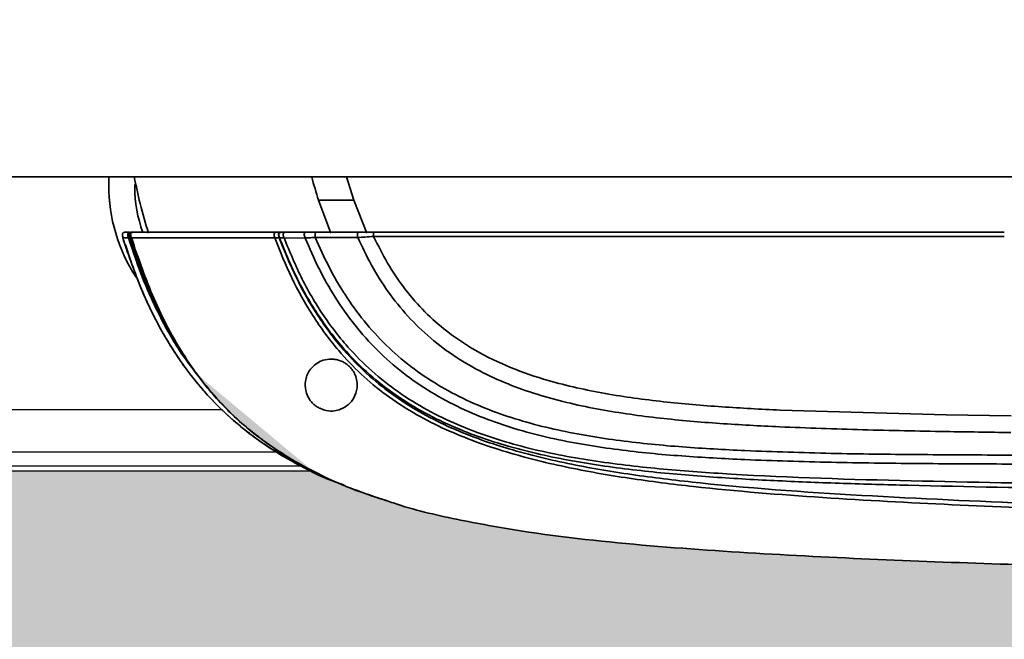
# Model space of a CAD drawing. Header units: millimetres. Extents: x 609 to 1177, y -109 to 470.
# Tile 13 of 60: x 854 to 876, y 99 to 113. Entities that reach past the tile are written whole.
import ezdxf

# ---------------------------------------------------------------- set-up
doc = ezdxf.new("R2010")
doc.units = ezdxf.units.MM

msp = doc.modelspace()

# ---------------------------------------------------------------- hatches: boundary and pattern name
at = {"true_color": 0xc7c8ca, "transparency": 33554687}
h = msp.add_hatch(color=9, dxfattribs=at)
h.dxf.hatch_style = 1
edge = h.paths.add_edge_path()
edge.add_spline(control_points=[(899.35417, 102.57404), (899.2635, 102.54207), (899.07603, 102.47613), (898.54294, 102.30439), (897.74366, 102.0729), (896.6982, 101.80664), (895.62838, 101.56428), (894.55297, 101.3488), (893.12573, 101.09659), (891.34205, 100.83843), (888.84646, 100.57198), (885.98689, 100.37708), (883.84021, 100.34916), (882.76689, 100.33521)], knot_values=[0.00114182, 0.00114182, 0.00114182, 0.00114182, 0.02057814, 0.0412051, 0.10314817, 0.16811364, 0.2331034, 0.29809644, 0.36308434, 0.49074079, 0.6183977, 0.80920132, 1, 1, 1, 1], degree=3, periodic=0)
edge.add_spline(control_points=[(894.32994, 101.51684), (894.32978, 101.50864), (894.32948, 101.49224), (894.33036, 101.47702), (894.33079, 101.4694)], knot_values=[0, 0, 0, 0, 0.50000284, 1, 1, 1, 1], degree=3, periodic=0)
edge.add_spline(control_points=[(882.76689, 100.33521), (883.84021, 100.34916), (885.98689, 100.37708), (888.84646, 100.57198), (891.34205, 100.83843), (893.12573, 101.09659), (894.55297, 101.3488), (895.62838, 101.56428), (896.6982, 101.80664), (897.74366, 102.0729), (898.54294, 102.30439), (899.07603, 102.47613), (899.2635, 102.54207), (899.35417, 102.57404)], knot_values=[0.00114182, 0.00114182, 0.00114182, 0.00114182, 0.1919405, 0.38274412, 0.51040103, 0.63805748, 0.70304538, 0.76803842, 0.83302819, 0.89799366, 0.95993673, 0.98056368, 1, 1, 1, 1], degree=3, periodic=0)
edge.add_line((893.53566, 101.17126), (893.53567, 101.17311))
edge.add_spline(control_points=[(882.76689, 100.33521), (883.84021, 100.34916), (885.98689, 100.37708), (888.84646, 100.57198), (891.34205, 100.83843), (893.12573, 101.09659), (894.55297, 101.3488), (895.62838, 101.56428), (896.6982, 101.80664), (897.74366, 102.0729), (898.54294, 102.30439), (899.07603, 102.47613), (899.2635, 102.54207), (899.35417, 102.57404)], knot_values=[0.00114182, 0.00114182, 0.00114182, 0.00114182, 0.1919405, 0.38274412, 0.51040103, 0.63805748, 0.70304538, 0.76803842, 0.83302819, 0.89799366, 0.95993673, 0.98056368, 1, 1, 1, 1], degree=3, periodic=0)
edge.add_spline(control_points=[(888.32379, 100.63525), (888.32379, 100.65178), (888.32379, 100.68218), (888.32364, 100.71726), (888.32419, 100.73437), (888.32415, 100.73664), (888.32985, 100.73894), (888.32063, 100.73997), (888.3173, 100.74001), (888.31252, 100.73983), (888.30362, 100.73933), (888.296, 100.73875), (888.29048, 100.73833)], knot_values=[0, 0, 0, 0, 0.50071655, 0.92072056, 0.93677955, 0.93883845, 0.97910343, 0.98247824, 0.98527783, 0.9880518, 0.99133837, 1, 1, 1, 1], degree=3, periodic=0)
edge.add_spline(control_points=[(882.76689, 100.33521), (883.84021, 100.34916), (885.98689, 100.37708), (888.84646, 100.57198), (891.34205, 100.83843), (893.12573, 101.09659), (894.55297, 101.3488), (895.62838, 101.56428), (896.6982, 101.80664), (897.74366, 102.0729), (898.54294, 102.30439), (899.07603, 102.47613), (899.2635, 102.54207), (899.35417, 102.57404)], knot_values=[0.00114182, 0.00114182, 0.00114182, 0.00114182, 0.1919405, 0.38274412, 0.51040103, 0.63805748, 0.70304538, 0.76803842, 0.83302819, 0.89799366, 0.95993673, 0.98056368, 1, 1, 1, 1], degree=3, periodic=0)
edge.add_line((884.42524, 100.3583), (884.42524, 100.3617))
edge.add_spline(control_points=[(899.35417, 102.57404), (899.2635, 102.54207), (899.07603, 102.47613), (898.54294, 102.30439), (897.74366, 102.0729), (896.6982, 101.80664), (895.62838, 101.56428), (894.55297, 101.3488), (893.12573, 101.09659), (891.34205, 100.83843), (888.84646, 100.57198), (885.98689, 100.37708), (883.84021, 100.34916), (882.76689, 100.33521)], knot_values=[0.00114182, 0.00114182, 0.00114182, 0.00114182, 0.02057814, 0.0412051, 0.10314817, 0.16811364, 0.2331034, 0.29809644, 0.36308434, 0.49074079, 0.6183977, 0.80920132, 1, 1, 1, 1], degree=3, periodic=0)
edge.add_spline(control_points=[(882.76689, 100.33521), (881.83159, 100.34434), (879.96095, 100.3626), (877.08696, 100.44425), (874.1447, 100.54472), (871.13449, 100.68153), (868.12857, 100.87995), (865.62819, 101.14039), (863.65311, 101.50084), (862.6172, 101.7371), (862.09193, 101.92218), (862.04021, 101.94041)], knot_values=[0, 0, 0, 0, 0.1346411, 0.2692854, 0.41386076, 0.55843695, 0.70301041, 0.84756048, 0.91983984, 0.99210641, 1, 1, 1, 1], degree=3, periodic=0)
edge.add_spline(control_points=[(862.04021, 101.94041), (861.77441, 102.02809), (861.1905, 102.22072), (860.32457, 102.61406), (859.5271, 103.07737), (858.85565, 103.5788), (858.301, 104.09021), (857.91595, 104.52907), (857.71448, 104.79266), (857.66648, 104.85756)], knot_values=[0, 0, 0, 0, 0.09461704, 0.20785583, 0.32096363, 0.4058833, 0.49077835, 0.57566115, 0.60295444, 0.60295444, 0.60295444, 0.60295444], degree=3, periodic=0)
edge.add_line((860.34628, 102.62007), (843.55689, 102.64271))
edge.add_arc((820.11954, 113.61365), 25.878, 226.46342, 334.915897, ccw=False)
edge.add_arc((796.54711, 139.48527), 45, 215, 277.337601, ccw=False)
edge.add_arc((783.25769, 87.80271), 35, 132.337601, 215)
edge.add_arc((820.11954, 113.61365), 80, 215, 352.0681527)
edge = h.paths.add_edge_path()
edge.add_arc((783.25769, 139.42459), 35, 145, 227.368224)
edge.add_line((759.55275, 113.67433), (759.68527, 113.67433))
edge.add_arc((796.54711, 87.86339), 45, 82.517375, 145, ccw=False)
edge.add_arc((820.11954, 113.61365), 25.878, 25.226447, 133.192592, ccw=False)
edge.add_line((843.52957, 124.64277), (859.93737, 124.62065))
edge.add_spline(control_points=[(859.93737, 124.62065), (860.07261, 124.7655), (860.21047, 124.90825), (860.34834, 125.051)], knot_values=[0, 0, 0, 0, 0.59429339, 0.59429339, 0.59429339, 0.59429339], degree=3, periodic=0)
edge.add_spline(control_points=[(860.34834, 125.051), (861.18414, 125.36759), (863.57788, 126.27429), (866.14097, 126.4664), (867.80914, 126.59142)], knot_values=[0, 0, 0, 0, 2.67116381, 7.65027002, 7.65027002, 7.65027002, 7.65027002], degree=3, periodic=0)
edge.add_spline(control_points=[(867.80914, 126.59142), (868.14358, 126.6171), (869.00706, 126.68338), (870.53256, 126.77732), (872.19137, 126.74466), (873.67932, 126.75095), (874.50605, 126.75036), (874.86662, 126.7501)], knot_values=[0, 0, 0, 0, 1.00636695, 2.59824031, 4.58234878, 5.98078721, 7.06248313, 7.06248313, 7.06248313, 7.06248313], degree=3, periodic=0)
edge.add_spline(control_points=[(874.86662, 126.7501), (877.49776, 126.80863), (880.12889, 126.86716), (882.76689, 126.89209)], knot_values=[0, 0, 0, 0, 7.90154819, 7.90154819, 7.90154819, 7.90154819], degree=3, periodic=0)
edge.add_spline(control_points=[(860.94356, 124.88564), (861.31362, 125.04466), (862.15921, 125.35227), (863.50908, 125.70218), (864.9711, 125.9705), (866.44407, 126.16738), (868.66186, 126.38949), (871.62843, 126.5755), (875.33973, 126.72751), (879.05254, 126.84751), (881.52877, 126.87723), (882.76689, 126.89209)], knot_values=[0, 0, 0, 0, 0.04065237, 0.090647, 0.14065082, 0.19065793, 0.24066653, 0.36568793, 0.49071486, 0.61574111, 0.74076696, 0.74076696, 0.74076696, 0.74076696], degree=3, periodic=0)
edge.add_spline(control_points=[(882.76689, 126.89209), (884.53464, 126.90879), (887.39642, 126.91141), (890.21695, 126.55547), (891.2878, 126.38173)], knot_values=[7.90154819, 7.90154819, 7.90154819, 7.90154819, 13.196452, 16.45849963, 16.45849963, 16.45849963, 16.45849963], degree=3, periodic=0)
edge.add_line((884.07431, 126.90096), (884.07397, 126.89881))
edge.add_spline(control_points=[(891.2878, 126.38173), (890.21695, 126.55547), (887.39642, 126.91141), (884.53464, 126.90879), (882.76689, 126.89209)], knot_values=[7.90154819, 7.90154819, 7.90154819, 7.90154819, 11.16359582, 16.45849963, 16.45849963, 16.45849963, 16.45849963], degree=3, periodic=0)
edge.add_line((889.46644, 126.64299), (889.4664, 126.6345))
edge.add_spline(control_points=[(891.2878, 126.38173), (890.21695, 126.55547), (887.39642, 126.91141), (884.53464, 126.90879), (882.76689, 126.89209)], knot_values=[7.90154819, 7.90154819, 7.90154819, 7.90154819, 11.16359582, 16.45849963, 16.45849963, 16.45849963, 16.45849963], degree=3, periodic=0)
edge.add_spline(control_points=[(890.4093, 126.48489), (891.10649, 126.41339), (892.22838, 126.26293), (893.78767, 126.01765), (894.89176, 125.81249), (895.82223, 125.6169), (896.57798, 125.44301), (897.36808, 125.24286), (898.20065, 125.00769), (898.87737, 124.79686), (899.26037, 124.66725), (899.3569, 124.6336)], knot_values=[0.08022247, 0.08022247, 0.08022247, 0.08022247, 0.27254154, 0.39067133, 0.51335694, 0.58062367, 0.65154213, 0.7261493, 0.80426664, 0.88910558, 0.9199104, 0.9199104, 0.9199104, 0.9199104], degree=3, periodic=0)
edge.add_spline(control_points=[(891.2878, 126.38173), (891.84488, 126.3122), (892.96365, 126.15647), (894.63694, 125.86866), (896.30553, 125.51983), (897.60542, 125.19331), (898.53301, 124.92481), (899.00014, 124.77678), (899.26212, 124.68647), (899.34741, 124.65583), (899.35415, 124.6534)], knot_values=[0.58423817, 0.58423817, 0.58423817, 0.58423817, 0.6257766, 0.66781243, 0.70985029, 0.75191814, 0.76688504, 0.78142985, 0.78870325, 0.78933169, 0.78933169, 0.78933169, 0.78933169], degree=3, periodic=0)
edge.add_spline(control_points=[(890.4093, 126.48489), (891.10649, 126.41339), (892.22838, 126.26293), (893.78767, 126.01765), (894.89176, 125.81249), (895.82223, 125.6169), (896.57798, 125.44301), (897.36808, 125.24286), (898.20065, 125.00769), (898.87737, 124.79686), (899.26037, 124.66725), (899.3569, 124.6336)], knot_values=[0.08022247, 0.08022247, 0.08022247, 0.08022247, 0.27254154, 0.39067133, 0.51335694, 0.58062367, 0.65154213, 0.7261493, 0.80426664, 0.88910558, 0.9199104, 0.9199104, 0.9199104, 0.9199104], degree=3, periodic=0)
edge.add_spline(control_points=[(891.2878, 126.38173), (891.84488, 126.3122), (892.96365, 126.15647), (894.63694, 125.86866), (896.30553, 125.51983), (897.60542, 125.19331), (898.53301, 124.92481), (899.00014, 124.77678), (899.26212, 124.68647), (899.34741, 124.65583), (899.35415, 124.6534)], knot_values=[0.58423817, 0.58423817, 0.58423817, 0.58423817, 0.6257766, 0.66781243, 0.70985029, 0.75191814, 0.76688504, 0.78142985, 0.78870325, 0.78933169, 0.78933169, 0.78933169, 0.78933169], degree=3, periodic=0)
edge.add_spline(control_points=[(890.4093, 126.48489), (891.10649, 126.41339), (892.22838, 126.26293), (893.78767, 126.01765), (894.89176, 125.81249), (895.82223, 125.6169), (896.57798, 125.44301), (897.36808, 125.24286), (898.20065, 125.00769), (898.87737, 124.79686), (899.26037, 124.66725), (899.3569, 124.6336)], knot_values=[0.08022247, 0.08022247, 0.08022247, 0.08022247, 0.27254154, 0.39067133, 0.51335694, 0.58062367, 0.65154213, 0.7261493, 0.80426664, 0.88910558, 0.9199104, 0.9199104, 0.9199104, 0.9199104], degree=3, periodic=0)
edge.add_spline(control_points=[(891.2878, 126.38173), (891.84488, 126.3122), (892.96365, 126.15647), (894.63694, 125.86866), (896.30553, 125.51983), (897.60542, 125.19331), (898.53301, 124.92481), (899.00014, 124.77678), (899.26212, 124.68647), (899.34741, 124.65583), (899.35415, 124.6534)], knot_values=[0.58423817, 0.58423817, 0.58423817, 0.58423817, 0.6257766, 0.66781243, 0.70985029, 0.75191814, 0.76688504, 0.78142985, 0.78870325, 0.78933169, 0.78933169, 0.78933169, 0.78933169], degree=3, periodic=0)
edge.add_spline(control_points=[(890.4093, 126.48489), (891.10649, 126.41339), (892.22838, 126.26293), (893.78767, 126.01765), (894.89176, 125.81249), (895.82223, 125.6169), (896.57798, 125.44301), (897.36808, 125.24286), (898.20065, 125.00769), (898.87737, 124.79686), (899.26037, 124.66725), (899.3569, 124.6336)], knot_values=[0.08022247, 0.08022247, 0.08022247, 0.08022247, 0.27254154, 0.39067133, 0.51335694, 0.58062367, 0.65154213, 0.7261493, 0.80426664, 0.88910558, 0.9199104, 0.9199104, 0.9199104, 0.9199104], degree=3, periodic=0)
edge.add_spline(control_points=[(891.2878, 126.38173), (891.84488, 126.3122), (892.96365, 126.15647), (894.63694, 125.86866), (896.30553, 125.51983), (897.60542, 125.19331), (898.53301, 124.92481), (899.00014, 124.77678), (899.26212, 124.68647), (899.34741, 124.65583), (899.35415, 124.6534)], knot_values=[0.58423817, 0.58423817, 0.58423817, 0.58423817, 0.6257766, 0.66781243, 0.70985029, 0.75191814, 0.76688504, 0.78142985, 0.78870325, 0.78933169, 0.78933169, 0.78933169, 0.78933169], degree=3, periodic=0)
edge.add_spline(control_points=[(890.4093, 126.48489), (891.10649, 126.41339), (892.22838, 126.26293), (893.78767, 126.01765), (894.89176, 125.81249), (895.82223, 125.6169), (896.57798, 125.44301), (897.36808, 125.24286), (898.20065, 125.00769), (898.87737, 124.79686), (899.26037, 124.66725), (899.3569, 124.6336)], knot_values=[0.08022247, 0.08022247, 0.08022247, 0.08022247, 0.27254154, 0.39067133, 0.51335694, 0.58062367, 0.65154213, 0.7261493, 0.80426664, 0.88910558, 0.9199104, 0.9199104, 0.9199104, 0.9199104], degree=3, periodic=0)
edge.add_line((894.98376, 125.79043), (894.98389, 125.7896))
edge.add_spline(control_points=[(890.4093, 126.48489), (891.10649, 126.41339), (892.22838, 126.26293), (893.78767, 126.01765), (894.89176, 125.81249), (895.82223, 125.6169), (896.57798, 125.44301), (897.36808, 125.24286), (898.20065, 125.00769), (898.87737, 124.79686), (899.26037, 124.66725), (899.3569, 124.6336)], knot_values=[0.08022247, 0.08022247, 0.08022247, 0.08022247, 0.27254154, 0.39067133, 0.51335694, 0.58062367, 0.65154213, 0.7261493, 0.80426664, 0.88910558, 0.9199104, 0.9199104, 0.9199104, 0.9199104], degree=3, periodic=0)
edge.add_spline(control_points=[(891.2878, 126.38173), (891.84488, 126.3122), (892.96365, 126.15647), (894.63694, 125.86866), (896.30553, 125.51983), (897.60542, 125.19331), (898.53301, 124.92481), (899.00014, 124.77678), (899.26212, 124.68647), (899.34741, 124.65583), (899.35415, 124.6534)], knot_values=[0.58423817, 0.58423817, 0.58423817, 0.58423817, 0.6257766, 0.66781243, 0.70985029, 0.75191814, 0.76688504, 0.78142985, 0.78870325, 0.78933169, 0.78933169, 0.78933169, 0.78933169], degree=3, periodic=0)
edge.add_line((895.40709, 125.70507), (895.40709, 125.70473))
edge.add_spline(control_points=[(891.2878, 126.38173), (891.84488, 126.3122), (892.96365, 126.15647), (894.63694, 125.86866), (896.30553, 125.51983), (897.60542, 125.19331), (898.53301, 124.92481), (899.00014, 124.77678), (899.26212, 124.68647), (899.34741, 124.65583), (899.35415, 124.6534)], knot_values=[0.58423817, 0.58423817, 0.58423817, 0.58423817, 0.6257766, 0.66781243, 0.70985029, 0.75191814, 0.76688504, 0.78142985, 0.78870325, 0.78933169, 0.78933169, 0.78933169, 0.78933169], degree=3, periodic=0)
edge.add_arc((820.11954, 113.61365), 80, 7.9319553, 145)

# ---------------------------------------------------------------- linework, layer by layer
at = {"color": 7, "linetype": 'Continuous', "lineweight": 35}
for p, q in [((855.61954, 109.42433), (855.61954, 109.23538)), ((861.28378, 108.88984), (861.11393, 109.42433)), ((861.28378, 108.88984), (860.46896, 108.88638)), ((860.75003, 108.12422), (860.46896, 108.88638)), ((861.58107, 108.12422), (861.28378, 108.88984)), ((856.04684, 108.14761), (856.1014, 108.14761)), ((859.54734, 108.14761), (859.64815, 108.14761)), ((859.64815, 108.14761), (859.65491, 108.14761)), ((859.75854, 108.14761), (860.24398, 108.14761)), ((860.44584, 108.14761), (861.42434, 108.14761)), ((861.73972, 108.14761), (876.31124, 108.14761)), ((856.07607, 108.01803), (855.95135, 108.01819)), ((855.99796, 107.85048), (855.99875, 107.85073)), ((856.07607, 108.01803), (856.09649, 108.01788)), ((856.09649, 108.01788), (856.12138, 108.01771)), ((859.4578, 108.01561), (859.55966, 108.01452)), ((860.15684, 108.01222), (859.67027, 108.01295)), ((861.73972, 108.04761), (876.31124, 108.04761)), ((874.96925, 103.924), (871.13416, 104.03317)), ((876.46738, 103.90055), (874.96925, 103.924)), ((860.3476, 102.62007), (807.10475, 102.69187))]:
    msp.add_line(p, q, dxfattribs=at)
at = {"color": 7, "linetype": 'Continuous', "lineweight": 35, "true_color": 0xffffff}
for p, q in [((807.10667, 104.11167), (858.24884, 104.04271)), ((859.51286, 103.06042), (807.10535, 103.13109)), ((807.10491, 102.80839), (860.11413, 102.7369))]:
    msp.add_line(p, q, dxfattribs=at)
at = {"color": 7, "linetype": 'Continuous', "lineweight": 35, "flags": 128}
for points in [[(856.12138, 108.01771), (856.13199, 108.01766), (856.13744, 108.01765), (856.14019, 108.01765), (856.14157, 108.01765), (856.14226, 108.01765), (856.1426, 108.01765), (856.14277, 108.01765), (856.14286, 108.01765), (856.1429, 108.01765), (856.14292, 108.01765), (856.14293, 108.01765), (856.14294, 108.01765), (856.14294, 108.01765), (856.14294, 108.01765), (856.14294, 108.01765), (856.14294, 108.01765), (856.14294, 108.01765), (856.14294, 108.01765), (856.14294, 108.01765), (856.14294, 108.01765), (856.14294, 108.01765), (856.14294, 108.01766), (856.14293, 108.01766), (856.14291, 108.01766)], [(859.56655, 108.01439), (859.56316, 108.01447), (859.55977, 108.01456)]]:
    msp.add_lwpolyline(points, dxfattribs=at)
at = {"color": 4, "linetype": 'Continuous', "lineweight": 25}
msp.add_arc((820.11954, 113.61365), 80, 215, 145, dxfattribs=at)
at = {"color": 7, "linetype": 'Continuous', "lineweight": 35}
for centre, radius, start, end in [((859.51954, 109.23538), 3.9, 180, 213.091867), ((856.31981, 109.19365), 0.1, 137.463073, 180.747194), ((859.51954, 109.23538), 3.3, 180.747194, 199.350192)]:
    msp.add_arc(centre, radius, start, end, dxfattribs=at)
at = {"color": 8, "linetype": 'Continuous', "lineweight": 35}
msp.add_arc((856.34636, 109.16367), 0.10888, 148.115733, 169.987518, dxfattribs=at)
at = {"color": 7, "linetype": 'Continuous', "lineweight": 35}
for points, knots in [([(819.43958, 109.42433), (819.45027, 109.42433), (819.47127, 109.42433), (819.63005, 109.42433), (819.91833, 109.42433), (820.40068, 109.42433), (821.10452, 109.42433), (821.87582, 109.42433), (822.66386, 109.42433), (823.58854, 109.42433), (824.70591, 109.42433), (826.08591, 109.42433), (827.58721, 109.42433), (829.19909, 109.42433), (830.90367, 109.42433), (832.67992, 109.42433), (834.50721, 109.42433), (836.57843, 109.42433), (838.90556, 109.42433), (841.49085, 109.42433), (844.10721, 109.42433), (846.74201, 109.42433), (849.35629, 109.42433), (851.68759, 109.42433), (853.70175, 109.42433), (855.39765, 109.42433), (856.99214, 109.42433), (858.33684, 109.42433), (859.51934, 109.42433), (860.62066, 109.42433), (861.86072, 109.42433), (863.23286, 109.42433), (864.72842, 109.42433), (866.33641, 109.42433), (867.90459, 109.42433), (869.41406, 109.42433), (870.84953, 109.42433), (872.31231, 109.42433), (873.77639, 109.42433), (875.00453, 109.42433), (876.00079, 109.42433), (876.76493, 109.42433), (877.49187, 109.42433), (878.17126, 109.42433), (878.791, 109.42433), (879.34015, 109.42433), (879.67429, 109.42433), (879.82945, 109.42433)], [0, 0, 0, 0, 0.015569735, 0.030563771, 0.045012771, 0.069659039, 0.092517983, 0.113477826, 0.132415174, 0.149220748, 0.174348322, 0.199797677, 0.225611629, 0.25164992, 0.277760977, 0.303622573, 0.329140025, 0.354392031, 0.387757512, 0.420921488, 0.454056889, 0.487244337, 0.520538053, 0.553030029, 0.576171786, 0.59823835, 0.619209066, 0.639223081, 0.652191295, 0.667288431, 0.684545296, 0.703997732, 0.725687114, 0.749661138, 0.775975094, 0.798284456, 0.822108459, 0.847489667, 0.874396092, 0.902293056, 0.918055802, 0.933651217, 0.948851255, 0.963396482, 0.976994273, 0.989316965, 1, 1, 1, 1]), ([(856.21174, 109.42433), (856.25244, 109.21787), (856.33903, 108.7787), (856.47094, 108.35091), (856.54084, 108.12422)], [0, 0, 0, 0, 0.47010881, 1, 1, 1, 1]), ([(860.46896, 108.88638), (860.46896, 108.88639), (860.41047, 109.06409), (860.3597, 109.24422), (860.30892, 109.42433)], [0, 0, 0, 0, 0.00003375, 1, 1, 1, 1]), ([(855.94243, 108.12201), (855.93995, 108.11711), (855.93641, 108.11012), (855.93507, 108.09525), (855.9353, 108.08312), (855.93656, 108.06909), (855.93981, 108.04726), (855.9436, 108.03022), (855.94622, 108.01842)], [0, 0, 0, 0, 0.27759824, 0.39637515, 0.50815698, 0.61943779, 0.73661485, 1, 1, 1, 1]), ([(855.95135, 108.01819), (855.94494, 108.03832), (855.93601, 108.06636), (855.93511, 108.09962), (855.93896, 108.11456), (855.94267, 108.12049), (855.94447, 108.12337)], [0, 0, 0, 0, 0.57972793, 0.80798153, 0.90680382, 1, 1, 1, 1]), ([(856.02292, 108.14743), (856.00552, 108.14665), (855.97939, 108.14547), (855.95499, 108.13571), (855.94667, 108.12663), (855.94243, 108.12201)], [0, 0, 0, 0, 0.49482194, 0.74278194, 1, 1, 1, 1]), ([(856.04684, 108.14761), (856.02575, 108.14784), (855.99636, 108.14817), (855.96435, 108.1393), (855.95124, 108.13122), (855.94668, 108.12594), (855.94447, 108.12337)], [0, 0, 0, 0, 0.5799338, 0.8080181, 0.90678268, 1, 1, 1, 1]), ([(856.1714, 108.14761), (856.14563, 108.14828), (856.1124, 108.14914), (856.07556, 108.1327), (856.06226, 108.1148), (856.05904, 108.09151), (856.06345, 108.05863), (856.07109, 108.03405), (856.07607, 108.01803)], [0, 0, 0, 0, 0.35077077, 0.45249091, 0.54371861, 0.64510668, 0.76867821, 1, 1, 1, 1]), ([(856.19174, 108.14761), (856.16595, 108.14828), (856.13268, 108.14915), (856.09581, 108.13269), (856.08251, 108.11476), (856.07932, 108.09144), (856.08379, 108.05853), (856.09148, 108.03392), (856.09649, 108.01788)], [0, 0, 0, 0, 0.35084795, 0.45253946, 0.54370777, 0.6450517, 0.76862012, 1, 1, 1, 1]), ([(856.21657, 108.14761), (856.19543, 108.14783), (856.16599, 108.14813), (856.13375, 108.13932), (856.12078, 108.13109), (856.11356, 108.12354), (856.10854, 108.11436), (856.10458, 108.09948), (856.1058, 108.06598), (856.11487, 108.03788), (856.12138, 108.01771)], [0, 0, 0, 0, 0.29009866, 0.40405969, 0.45335035, 0.49984294, 0.54635647, 0.59570192, 0.70980374, 1, 1, 1, 1]), ([(856.23805, 108.14761), (856.21691, 108.14783), (856.18746, 108.14813), (856.15521, 108.13932), (856.14225, 108.13108), (856.13502, 108.12353), (856.13001, 108.11434), (856.12605, 108.09946), (856.12729, 108.06595), (856.13638, 108.03784), (856.1429, 108.01766)], [0, 0, 0, 0, 0.29012177, 0.40407774, 0.45336056, 0.499843, 0.54634625, 0.5956835, 0.70977952, 1, 1, 1, 1]), ([(856.23805, 108.14761), (856.33685, 108.14761), (856.53388, 108.14761), (857.01121, 108.14761), (857.65774, 108.14761), (858.47847, 108.14761), (859.19401, 108.14761), (859.54734, 108.14761)], [0, 0, 0, 0, 0.20150863, 0.40186801, 0.60264021, 0.80378162, 1, 1, 1, 1]), ([(859.54734, 108.14761), (859.52228, 108.14828), (859.49225, 108.14907), (859.46067, 108.13545), (859.45004, 108.12638), (859.44191, 108.11191), (859.43952, 108.09042), (859.44461, 108.05692), (859.45259, 108.03193), (859.4578, 108.01561)], [0, 0, 0, 0, 0.35158153, 0.42112918, 0.48309658, 0.54331926, 0.64401458, 0.76764229, 1, 1, 1, 1]), ([(859.64815, 108.14761), (859.62761, 108.14784), (859.59908, 108.14817), (859.56785, 108.13917), (859.55546, 108.13072), (859.54866, 108.12297), (859.54406, 108.11355), (859.54069, 108.09824), (859.543, 108.0638), (859.55268, 108.03514), (859.55966, 108.01452)], [0, 0, 0, 0, 0.291726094, 0.405224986, 0.453919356, 0.499678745, 0.545481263, 0.594288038, 0.708073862, 1, 1, 1, 1]), ([(859.65491, 108.14761), (859.63435, 108.14784), (859.60578, 108.14817), (859.57452, 108.13916), (859.56213, 108.1307), (859.55534, 108.12294), (859.55076, 108.1135), (859.54741, 108.09818), (859.54978, 108.0637), (859.55952, 108.03502), (859.56652, 108.01438)], [0, 0, 0, 0, 0.29180483, 0.40526446, 0.45392253, 0.4996429, 0.54541314, 0.59420126, 0.70799331, 1, 1, 1, 1]), ([(859.6674, 108.14761), (859.64837, 108.14767), (859.6236, 108.14776), (859.59491, 108.14298), (859.58407, 108.13984), (859.57839, 108.13799), (859.57619, 108.13739), (859.57532, 108.1373), (859.57493, 108.1373), (859.57439, 108.13716), (859.57368, 108.13693), (859.57245, 108.13645), (859.56934, 108.13503), (859.56404, 108.13174), (859.5588, 108.12723), (859.55649, 108.12331), (859.55574, 108.12205)], [0, 0, 0, 0, 0.47128277, 0.61319718, 0.70830503, 0.74195535, 0.77011689, 0.78364556, 0.7903741, 0.79705127, 0.80418512, 0.8121868, 0.83172599, 0.88723789, 0.96384958, 1, 1, 1, 1]), ([(859.75854, 108.14761), (859.73758, 108.14785), (859.7085, 108.14819), (859.67668, 108.13909), (859.66412, 108.13052), (859.65729, 108.12267), (859.65274, 108.11313), (859.64953, 108.09762), (859.65248, 108.0627), (859.66282, 108.03379), (859.67027, 108.01295)], [0, 0, 0, 0, 0.29254462, 0.40589473, 0.45433005, 0.49974663, 0.54519744, 0.59372178, 0.70729823, 1, 1, 1, 1]), ([(859.65491, 108.14761), (859.65491, 108.14761), (859.65492, 108.14761), (859.65499, 108.14761), (859.65523, 108.14761), (859.67263, 108.14761), (859.70752, 108.14761), (859.74144, 108.14761), (859.75854, 108.14761)], [0, 0, 0, 0, 0.00006984, 0.00062645, 0.00218861, 0.00812992, 0.50005161, 1, 1, 1, 1]), ([(860.24398, 108.14761), (860.21838, 108.14833), (860.18776, 108.14919), (860.15562, 108.13515), (860.14499, 108.12583), (860.13711, 108.1109), (860.13545, 108.08878), (860.14189, 108.05447), (860.15093, 108.02893), (860.15684, 108.01222)], [0, 0, 0, 0, 0.35336054, 0.42247663, 0.48358541, 0.54279764, 0.64247533, 0.76612399, 1, 1, 1, 1]), ([(860.44584, 108.14761), (860.42311, 108.14761), (860.37769, 108.14761), (860.29506, 108.14761), (860.2644, 108.14761), (860.24398, 108.14761)], [0, 0, 0, 0, 0.2505773, 0.50092494, 1, 1, 1, 1]), ([(860.39318, 108.02639), (860.39019, 108.04956), (860.3863, 108.07967), (860.39044, 108.11657), (860.39807, 108.13433), (860.41103, 108.14421), (860.42748, 108.14759), (860.43945, 108.1476), (860.44584, 108.14761)], [0, 0, 0, 0, 0.34712801, 0.4511497, 0.54587112, 0.67093998, 0.82457751, 1, 1, 1, 1]), ([(861.42434, 108.14761), (861.41124, 108.14818), (861.39425, 108.14893), (861.37538, 108.13329), (861.36818, 108.11647), (861.36575, 108.09438), (861.3669, 108.06302), (861.36998, 108.03947), (861.37198, 108.02417)], [0, 0, 0, 0, 0.34788346, 0.4512102, 0.54501604, 0.64801898, 0.77142941, 1, 1, 1, 1]), ([(861.73972, 108.14761), (861.68279, 108.14761), (861.56902, 108.14761), (861.47254, 108.14761), (861.42434, 108.14761)], [0, 0, 0, 0, 0.500376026, 1, 1, 1, 1]), ([(861.73972, 108.04761), (861.73972, 108.05965), (861.73972, 108.08197), (861.73972, 108.11332), (861.73972, 108.13869), (861.73972, 108.14777), (861.73972, 108.14767), (861.73972, 108.14761)], [0, 0, 0, 0, 0.21240058, 0.39394989, 0.54970999, 0.7525204, 1, 1, 1, 1]), ([(855.94971, 108.00401), (855.95644, 107.97952), (855.97015, 107.92969), (855.98776, 107.87692), (855.99672, 107.85007)], [0, 0, 0, 0, 0.49139579, 1, 1, 1, 1]), ([(855.96136, 107.97014), (855.95951, 107.97691), (855.95566, 107.9909), (855.95201, 108.00628), (855.95024, 108.01656), (855.95096, 108.01762), (855.95135, 108.01819)], [0, 0, 0, 0, 0.21216682, 0.43847713, 0.69484285, 1, 1, 1, 1]), ([(855.96136, 107.97014), (855.96404, 107.96078), (855.96939, 107.94208), (855.98176, 107.90131), (855.99158, 107.87051), (855.99796, 107.85048)], [0, 0, 0, 0, 0.25966518, 0.518324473, 1, 1, 1, 1]), ([(855.99796, 107.85048), (856.13577, 107.45852), (856.41194, 106.67303), (856.99103, 105.55989), (857.66134, 104.61959), (858.39396, 103.8672), (859.13304, 103.27719), (859.94014, 102.79298), (860.58288, 102.46251), (860.96815, 102.33446), (861.05637, 102.30513)], [0, 0, 0, 0, 0.15974127, 0.32011902, 0.48112063, 0.60225754, 0.72319662, 0.84383977, 0.9642401, 1, 1, 1, 1]), ([(856.00433, 107.85271), (856.10854, 107.54132), (856.33435, 106.86657), (856.80665, 105.89047), (857.35543, 105.02513), (857.93168, 104.33134), (858.49402, 103.78441), (859.09275, 103.31906), (859.68908, 102.92344), (860.1093, 102.73317), (860.30697, 102.64367)], [0, 0, 0, 0, 0.14116927, 0.3058979, 0.46509992, 0.58079726, 0.69315948, 0.8018221, 0.90677635, 1, 1, 1, 1]), ([(856.1429, 108.01766), (856.241, 108.01763), (856.4372, 108.01755), (856.91175, 108.01725), (857.55491, 108.01701), (858.37644, 108.01674), (859.09735, 108.01599), (859.4578, 108.01561)], [0, 0, 0, 0, 0.199953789, 0.399919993, 0.599920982, 0.7999627, 1, 1, 1, 1]), ([(859.45777, 108.0156), (859.58073, 107.70427), (859.82665, 107.08157), (860.3232, 106.20698), (860.86443, 105.46174), (861.44071, 104.85547), (862.01972, 104.3751), (862.64909, 103.96417), (863.5374, 103.50293), (864.71294, 103.0678), (866.16803, 102.70435), (867.64469, 102.4466), (869.6267, 102.19761), (872.11561, 102.00106), (875.10634, 101.84145), (878.09863, 101.71475), (880.6529, 101.61075), (882.20738, 101.56857), (882.76688, 101.55338)], [0, 0, 0, 0, 0.038916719, 0.077836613, 0.116744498, 0.145934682, 0.17512052, 0.204312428, 0.233504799, 0.291864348, 0.350255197, 0.40865667, 0.467057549, 0.583864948, 0.70067915, 0.817494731, 0.934310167, 1, 1, 1, 1]), ([(859.56652, 108.01438), (859.5665, 108.01435), (859.56646, 108.01432), (859.56642, 108.01429), (859.56642, 108.01428), (859.56642, 108.01428), (859.58644, 108.01352), (859.61798, 108.01331), (859.65284, 108.01307), (859.67027, 108.01295)], [0, 0, 0, 0, 0.00041712, 0.00049797, 0.00051521, 0.00052273, 0.00053061, 0.50028021, 1, 1, 1, 1]), ([(859.67025, 108.01295), (859.80364, 107.69106), (860.0704, 107.04736), (860.6061, 106.14701), (861.20474, 105.3967), (861.83835, 104.79872), (862.46757, 104.3314), (863.14445, 103.93706), (864.0939, 103.50431), (865.34321, 103.11944), (866.88108, 102.83436), (868.43454, 102.65894), (870.8595, 102.48726), (874.15781, 102.3904), (878.32357, 102.3195), (881.19294, 102.27319), (882.67192, 102.24875), (882.7669, 102.24718)], [0, 0, 0, 0, 0.04118564, 0.0823621, 0.12352848, 0.15441622, 0.18530248, 0.2161931, 0.24708996, 0.30884075, 0.37062759, 0.43243106, 0.49423679, 0.65904832, 0.82387028, 0.98868906, 1, 1, 1, 1]), ([(860.39318, 108.02639), (860.33929, 108.02341), (860.23091, 108.01742), (860.18162, 108.01396), (860.15684, 108.01222)], [0, 0, 0, 0, 0.497207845, 1, 1, 1, 1]), ([(870.31414, 102.88865), (869.82877, 102.91334), (868.85394, 102.96291), (867.38728, 103.10438), (865.91281, 103.34369), (864.69357, 103.67881), (863.74768, 104.0721), (863.05889, 104.43902), (862.4098, 104.88324), (861.81745, 105.40489), (861.29343, 105.99331), (860.84431, 106.63339), (860.46259, 107.30751), (860.2584, 107.77814), (860.15684, 108.01222)], [0, 0, 0, 0, 0.119811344, 0.240632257, 0.363075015, 0.487752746, 0.551228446, 0.615291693, 0.679814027, 0.74468921, 0.809394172, 0.873589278, 0.93712732, 1, 1, 1, 1]), ([(861.37198, 108.02417), (861.20883, 108.02449), (860.88255, 108.02515), (860.5563, 108.02598), (860.39317, 108.02639)], [0, 0, 0, 0, 0.50001331, 1, 1, 1, 1]), ([(860.39319, 108.0264), (860.49363, 107.79989), (860.69511, 107.34553), (861.07032, 106.69738), (861.50894, 106.08556), (862.01759, 105.52583), (862.58986, 105.03049), (863.21582, 104.60803), (863.88042, 104.25705), (864.7979, 103.87755), (865.98663, 103.55005), (867.43163, 103.31296), (868.87681, 103.17145), (869.8396, 103.12137), (870.31973, 103.09639)], [0, 0, 0, 0, 0.062768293, 0.125908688, 0.189432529, 0.253243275, 0.317142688, 0.380804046, 0.444226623, 0.507321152, 0.632145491, 0.75565226, 0.878147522, 1, 1, 1, 1]), ([(861.73972, 108.04761), (861.67352, 108.04338), (861.54082, 108.0349), (861.42835, 108.02775), (861.37198, 108.02417)], [0, 0, 0, 0, 0.49885753, 1, 1, 1, 1]), ([(871.11664, 103.64711), (870.65744, 103.67048), (869.73701, 103.71732), (868.35491, 103.83733), (866.96982, 104.02818), (865.82236, 104.28937), (864.92401, 104.59677), (864.26456, 104.88783), (863.63425, 105.24873), (863.04815, 105.68448), (862.52176, 106.1927), (862.06684, 106.76205), (861.67994, 107.37437), (861.47434, 107.8082), (861.37199, 108.02417)], [0, 0, 0, 0, 0.12143055, 0.24340222, 0.36627998, 0.49051141, 0.5534383, 0.61680565, 0.68060706, 0.74486566, 0.80920266, 0.87329176, 0.93692167, 1, 1, 1, 1]), ([(871.13416, 104.03317), (870.68351, 104.05606), (869.78221, 104.10185), (868.43319, 104.2178), (867.0914, 104.39906), (865.90775, 104.65954), (864.90637, 105.00166), (864.09081, 105.39264), (863.4089, 105.85263), (862.85534, 106.35789), (862.42172, 106.87125), (862.04455, 107.43625), (861.84313, 107.84022), (861.73972, 108.04761)], [0, 0, 0, 0, 0.12504748, 0.25009589, 0.37512871, 0.50009042, 0.58527169, 0.66786899, 0.75003348, 0.81223929, 0.87500209, 0.93582836, 1, 1, 1, 1]), ([(857.39435, 105.23003), (857.54395, 105.0164), (857.79277, 104.66108), (858.16255, 104.24036), (858.51998, 103.87861), (858.945, 103.50477), (859.57395, 103.04401), (860.38865, 102.57691), (861.24936, 102.19508), (861.81977, 102.01092), (862.04077, 101.93957)], [0, 0, 0, 0, 0.13490601, 0.22438556, 0.28980781, 0.39729439, 0.51595471, 0.6911902, 0.8803515, 1, 1, 1, 1]), ([(860.76064, 105.21365), (860.69559, 105.20746), (860.56539, 105.19509), (860.38925, 105.09699), (860.22565, 104.93674), (860.14963, 104.69822), (860.16582, 104.47518), (860.23108, 104.31708), (860.30366, 104.2237), (860.33789, 104.18678), (860.37579, 104.1526), (860.41362, 104.12339), (860.46152, 104.0923), (860.55063, 104.04707), (860.68967, 104.01068), (860.84382, 104.00766), (861.00627, 104.05952), (861.16492, 104.15136), (861.29352, 104.31407), (861.36169, 104.4955), (861.36235, 104.68368), (861.33077, 104.81782), (861.27576, 104.92649), (861.22531, 104.99469), (861.1857, 105.0385), (861.13947, 105.08022), (861.08079, 105.12319), (860.96765, 105.18427), (860.86071, 105.20939), (860.78851, 105.21246), (860.76064, 105.21365)], [0, 0, 0, 0, 0.05405638, 0.10819702, 0.20852323, 0.30879439, 0.37628482, 0.41021325, 0.4161551, 0.42214335, 0.42604494, 0.42995934, 0.4347934, 0.44303614, 0.46800358, 0.52076209, 0.57374138, 0.6567577, 0.73978102, 0.82583186, 0.86771128, 0.89843309, 0.91389346, 0.91935236, 0.92486315, 0.92971822, 0.93593133, 0.94680586, 0.97946869, 1, 1, 1, 1]), ([(874.96245, 103.53849), (874.32188, 103.54993), (873.03956, 103.57284), (871.758, 103.62234), (871.11664, 103.64711)], [0, 0, 0, 0, 0.4995449, 1, 1, 1, 1]), ([(876.46204, 103.51535), (876.21209, 103.51884), (875.71221, 103.52581), (875.21236, 103.53426), (874.96245, 103.53849)], [0, 0, 0, 0, 0.50003125, 1, 1, 1, 1]), ([(870.31973, 103.09639), (870.98323, 103.07263), (872.30871, 103.02515), (873.63499, 103.01193), (874.29737, 103.00533)], [0, 0, 0, 0, 0.50056855, 1, 1, 1, 1]), ([(874.29894, 102.7988), (873.63578, 102.80533), (872.30714, 102.81842), (870.97927, 102.86521), (870.31417, 102.88865)], [0, 0, 0, 0, 0.4991252, 1, 1, 1, 1]), ([(874.29737, 103.00533), (874.96008, 103.0008), (876.28512, 102.99174), (877.61019, 102.99119), (878.27253, 102.99091)], [0, 0, 0, 0, 0.50014726, 1, 1, 1, 1]), ([(878.27565, 102.78439), (877.60092, 102.78476), (876.27533, 102.78549), (874.94978, 102.79442), (874.29894, 102.7988)], [0, 0, 0, 0, 0.50900298, 1, 1, 1, 1]), ([(882.76689, 100.33521), (881.83159, 100.34434), (879.96095, 100.3626), (877.08696, 100.44425), (874.1447, 100.54472), (871.13449, 100.68153), (868.12857, 100.87995), (865.62819, 101.14039), (863.65311, 101.50084), (862.6172, 101.7371), (862.09193, 101.92218), (862.04021, 101.94041)], [0, 0, 0, 0, 0.1346411, 0.2692854, 0.41386076, 0.55843695, 0.70301041, 0.84756048, 0.91983984, 0.99210641, 1, 1, 1, 1])]:
    msp.add_open_spline(points, degree=3, knots=knots, dxfattribs=at)
at = {"color": 7, "linetype": 'Continuous', "lineweight": 35, "true_color": 0xffffff}
for points, knots in [([(857.68059, 104.83988), (857.58757, 104.95642), (857.27727, 105.34519), (856.85114, 106.07946), (856.40687, 107.02626), (856.18634, 107.68743), (856.07607, 108.01803)], [0, 0, 0, 0, 0.124864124, 0.416528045, 0.708245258, 1, 1, 1, 1]), ([(857.26598, 105.44689), (857.13376, 105.65691), (856.81589, 106.16185), (856.4303, 107.02802), (856.20775, 107.68792), (856.09648, 108.01788)], [0, 0, 0, 0, 0.2625663, 0.63127486, 1, 1, 1, 1]), ([(856.12115, 108.01764), (856.22677, 107.69956), (856.43794, 107.06355), (856.85327, 106.149), (857.17627, 105.53494), (857.38508, 105.24732), (857.39722, 105.2306)], [0, 0, 0, 0, 0.32671337, 0.65325647, 0.97983556, 1, 1, 1, 1]), ([(862.04021, 101.94041), (861.77441, 102.02809), (861.1905, 102.22072), (860.32457, 102.61406), (859.5271, 103.07737), (858.85565, 103.5788), (858.301, 104.09021), (857.80339, 104.65735), (857.22128, 105.4764), (856.63133, 106.59196), (856.30578, 107.54231), (856.14294, 108.01767)], [0, 0, 0, 0, 0.09461704, 0.20785583, 0.32096363, 0.4058833, 0.49077835, 0.57566115, 0.66056225, 0.83021211, 1, 1, 1, 1]), ([(900.00332, 102.86426), (900.01213, 102.87139), (900.03737, 102.89178), (899.94927, 102.89135), (899.72086, 102.85219), (899.34835, 102.77407), (898.93985, 102.68715), (898.32425, 102.56452), (897.47648, 102.42127), (896.35064, 102.2664), (895.18879, 102.1436), (893.97323, 102.05111), (892.73326, 101.98058), (891.44433, 101.91539), (890.10237, 101.84427), (888.67081, 101.76784), (887.20196, 101.70209), (885.71837, 101.65643), (884.2296, 101.6433), (882.73803, 101.65994), (880.41496, 101.73247), (877.25664, 101.85757), (873.26588, 102.033), (870.10981, 102.24617), (867.79526, 102.51935), (866.31634, 102.76402), (864.85724, 103.11151), (863.67701, 103.53522), (862.78495, 103.98998), (862.15213, 104.39607), (861.56865, 104.87129), (860.98451, 105.47015), (860.4348, 106.20971), (859.93439, 107.08252), (859.68454, 107.70382), (859.5596, 108.01449)], [0, 0, 0, 0, 0.00443643, 0.01270058, 0.02924389, 0.04479521, 0.06025799, 0.07572549, 0.11284281, 0.14996246, 0.18708261, 0.22419943, 0.26130401, 0.29220712, 0.32294559, 0.35370954, 0.38448949, 0.41526732, 0.44605105, 0.47683073, 0.50761192, 0.58969599, 0.67178018, 0.75385668, 0.78463493, 0.81541273, 0.84618583, 0.87694175, 0.89232566, 0.90770997, 0.92309282, 0.93847617, 0.95898006, 0.9794887, 1, 1, 1, 1]), ([(859.5664, 108.01433), (859.69795, 107.6918), (859.96103, 107.04684), (860.49212, 106.14445), (861.08178, 105.38771), (861.70887, 104.78323), (862.33333, 104.31002), (863.007, 103.91091), (863.93386, 103.48005), (865.13759, 103.09282), (866.60882, 102.79463), (868.09708, 102.60281), (869.59194, 102.47869), (871.08945, 102.39501), (872.58808, 102.33729), (874.96155, 102.2695), (878.21, 102.21503), (881.64851, 102.15012), (884.39983, 102.1192), (886.46633, 102.15517), (888.34485, 102.22827), (890.01527, 102.3188), (891.45307, 102.40766), (892.77155, 102.48908), (894.10024, 102.57647), (895.44383, 102.68361), (896.81257, 102.8318), (898.02325, 103.0065), (899.08545, 103.20102), (899.84631, 103.36587), (900.40952, 103.49859), (900.78791, 103.58975), (901.09994, 103.66226), (901.26846, 103.69105), (901.31993, 103.68347), (901.29272, 103.66084), (901.2797, 103.65001)], [0, 0, 0, 0, 0.02058441, 0.04116231, 0.06173754, 0.07717373, 0.09260989, 0.10804964, 0.12348851, 0.15311937, 0.1827648, 0.21241568, 0.24206792, 0.27172253, 0.30137691, 0.33103213, 0.41258155, 0.49413082, 0.53531588, 0.57649993, 0.6176775, 0.64855414, 0.67941989, 0.71015868, 0.74086178, 0.78180435, 0.82275445, 0.86370644, 0.89442012, 0.9251329, 0.94048918, 0.95584058, 0.97099519, 0.98579187, 0.99320287, 1, 1, 1, 1])]:
    msp.add_open_spline(points, degree=3, knots=knots, dxfattribs=at)
at = {"color": 8, "linetype": 'Continuous', "lineweight": 35}
msp.add_open_spline([(857.48053, 105.11199), (857.45949, 105.13703), (857.43249, 105.16914), (857.41135, 105.20525), (857.40669, 105.21322)], degree=3, knots=[0, 0, 0, 0, 0.77952259, 1, 1, 1, 1], dxfattribs=at)

doc.saveas('drawing.dxf')
